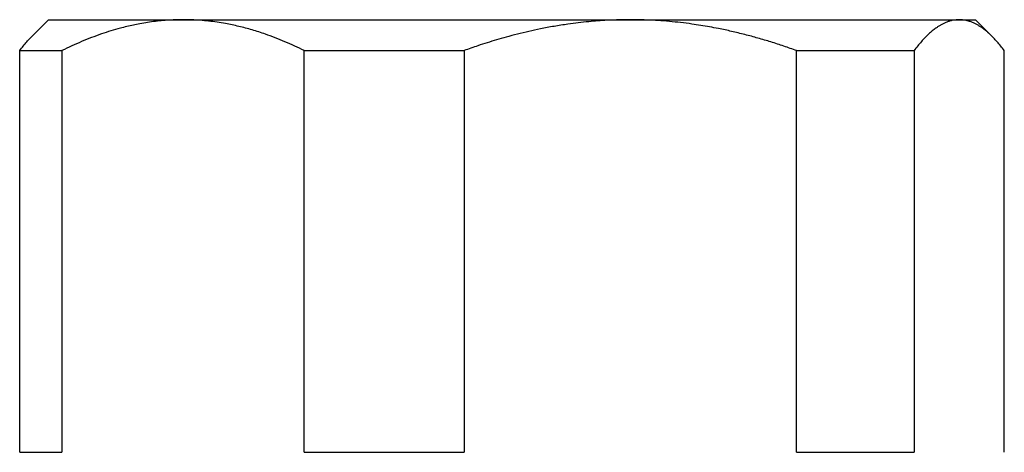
# Model space of a CAD drawing. Header units: millimetres. Extents: x 8 to 806, y 12 to 390.
# Tile 4 of 15: x 316 to 348, y 250 to 264. Entities that reach past the tile are written whole.
import ezdxf

# ---------------------------------------------------------------- set-up
doc = ezdxf.new("R2010")
doc.units = ezdxf.units.MM

msp = doc.modelspace()

# ---------------------------------------------------------------- linework, layer by layer
at = {"color": 7, "linetype": 'Continuous', "lineweight": 30}
for p, q in [((316.86, 264.063), (316.315, 263.518)), ((316.86, 264.063), (321.214, 264.063)), ((321.214, 264.063), (335.689, 264.063)), ((335.689, 264.063), (346.334, 264.063)), ((346.334, 264.063), (346.86, 264.063)), ((347.405, 263.518), (346.86, 264.063)), ((315.924, 263.063), (317.292, 263.063)), ((315.924, 250.063), (315.924, 263.063)), ((317.292, 263.063), (317.292, 250.063)), ((325.137, 263.063), (330.306, 263.063)), ((325.137, 250.063), (325.137, 263.063)), ((330.306, 263.063), (330.306, 250.063)), ((341.072, 250.063), (341.072, 263.063)), ((341.072, 263.063), (344.874, 263.063)), ((344.874, 263.063), (344.874, 250.063)), ((347.795, 250.063), (347.795, 263.063)), ((315.924, 250.063), (317.292, 250.063)), ((325.137, 250.063), (330.306, 250.063)), ((341.072, 250.063), (344.874, 250.063))]:
    msp.add_line(p, q, dxfattribs=at)
for points, knots in [([(321.214, 264.063), (321.169, 264.062), (321.039, 264.062), (320.824, 264.054), (320.571, 264.036), (320.318, 264.01), (320.066, 263.976), (319.827, 263.935), (319.603, 263.89), (319.392, 263.842), (319.15, 263.781), (318.875, 263.701), (318.562, 263.6), (318.246, 263.484), (317.925, 263.355), (317.607, 263.215), (317.397, 263.114), (317.292, 263.063)], [0, 0, 0, 0, 0.034083, 0.097391, 0.160726, 0.22407, 0.287406, 0.350716, 0.403936, 0.457161, 0.510382, 0.588811, 0.66724, 0.750415, 0.833615, 0.916819, 1, 1, 1, 1]), ([(325.137, 263.063), (325.033, 263.113), (324.826, 263.213), (324.512, 263.351), (324.196, 263.479), (323.913, 263.583), (323.664, 263.666), (323.448, 263.732), (323.233, 263.793), (323.018, 263.847), (322.802, 263.895), (322.568, 263.942), (322.313, 263.983), (322.039, 264.019), (321.765, 264.044), (321.49, 264.06), (321.306, 264.062), (321.214, 264.063)], [0, 0, 0, 0, 0.082024, 0.16407, 0.246113, 0.328132, 0.383157, 0.438186, 0.49321, 0.547623, 0.602041, 0.656454, 0.725142, 0.793863, 0.862595, 0.931314, 1, 1, 1, 1]), ([(335.689, 264.063), (335.614, 264.062), (335.465, 264.062), (335.215, 264.055), (334.941, 264.044), (334.642, 264.025), (334.33, 263.998), (334.006, 263.963), (333.707, 263.924), (333.445, 263.885), (333.222, 263.848), (333, 263.808), (332.728, 263.754), (332.406, 263.685), (332.035, 263.595), (331.687, 263.503), (331.362, 263.41), (331.058, 263.317), (330.706, 263.204), (330.456, 263.116), (330.306, 263.063)], [0, 0, 0, 0, 0.040822, 0.081644, 0.136201, 0.190763, 0.245319, 0.306969, 0.368619, 0.409915, 0.45121, 0.492116, 0.533021, 0.602274, 0.671536, 0.74079, 0.798361, 0.855936, 0.913507, 1, 1, 1, 1]), ([(341.072, 263.063), (340.934, 263.111), (340.659, 263.209), (340.241, 263.343), (339.821, 263.468), (339.397, 263.582), (338.97, 263.686), (338.588, 263.767), (338.254, 263.831), (337.968, 263.88), (337.656, 263.927), (337.319, 263.97), (336.955, 264.007), (336.591, 264.035), (336.227, 264.054), (335.926, 264.062), (335.747, 264.062), (335.689, 264.063)], [0, 0, 0, 0, 0.0795357, 0.1590919, 0.2386447, 0.3181757, 0.3981766, 0.4781769, 0.5309558, 0.5837391, 0.6365176, 0.70291, 0.7693328, 0.8357647, 0.9021852, 0.9685756, 1, 1, 1, 1]), ([(346.334, 264.063), (346.317, 264.062), (346.269, 264.062), (346.189, 264.054), (346.095, 264.036), (346.001, 264.01), (345.907, 263.976), (345.818, 263.935), (345.734, 263.89), (345.656, 263.842), (345.565, 263.781), (345.463, 263.701), (345.347, 263.6), (345.229, 263.484), (345.11, 263.355), (344.991, 263.215), (344.913, 263.114), (344.874, 263.063)], [0, 0, 0, 0, 0.034083, 0.097391, 0.160726, 0.22407, 0.287406, 0.350716, 0.403936, 0.457161, 0.510382, 0.588811, 0.66724, 0.750415, 0.833615, 0.916819, 1, 1, 1, 1]), ([(347.795, 263.063), (347.756, 263.113), (347.679, 263.213), (347.562, 263.351), (347.445, 263.479), (347.339, 263.583), (347.246, 263.666), (347.166, 263.732), (347.086, 263.793), (347.006, 263.847), (346.925, 263.895), (346.838, 263.942), (346.743, 263.983), (346.641, 264.019), (346.539, 264.044), (346.437, 264.06), (346.368, 264.062), (346.334, 264.063)], [0, 0, 0, 0, 0.082024, 0.16407, 0.246113, 0.328132, 0.383157, 0.438186, 0.49321, 0.547623, 0.602041, 0.656454, 0.725142, 0.793863, 0.862595, 0.931314, 1, 1, 1, 1]), ([(315.924, 263.063), (315.963, 263.113), (316.04, 263.213), (316.147, 263.339), (316.239, 263.441), (316.292, 263.494), (316.315, 263.518)], [0, 0, 0, 0, 0.298798, 0.597746, 0.822589, 1, 1, 1, 1])]:
    msp.add_open_spline(points, degree=3, knots=knots, dxfattribs=at)

doc.saveas('drawing.dxf')
